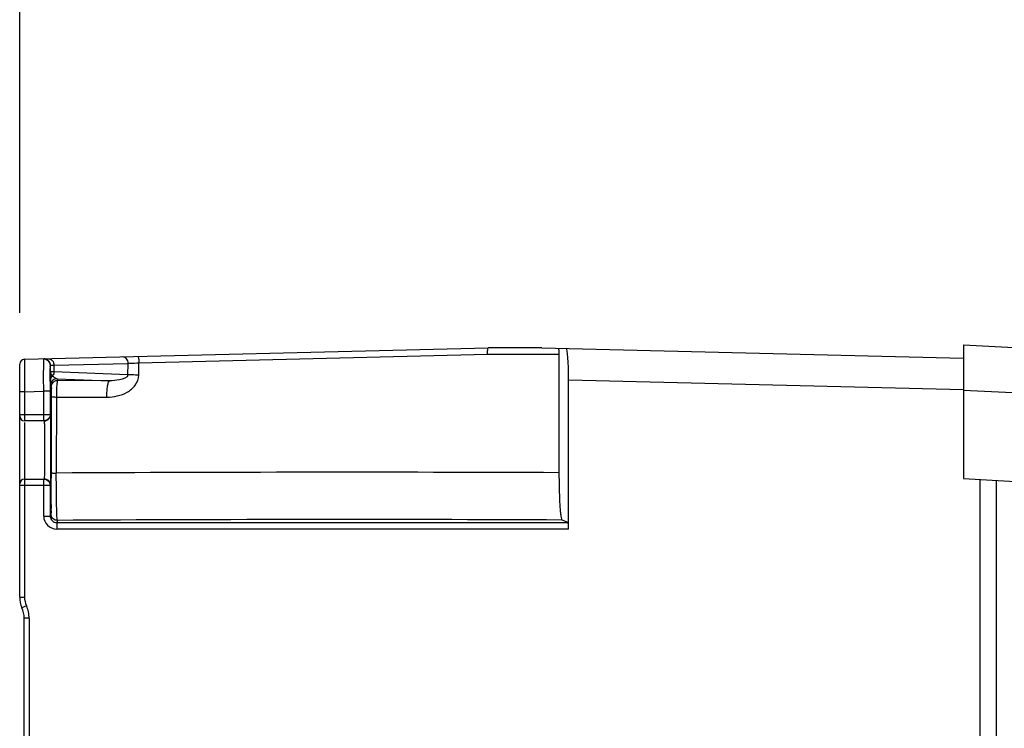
# Model space of a CAD drawing. Header units: inches. Extents: x 0 to 117, y 0 to 83.
# Tile 24 of 66: x 48.13 to 54.11, y 68.2 to 72.51. Entities that reach past the tile are written whole.
import ezdxf

# ---------------------------------------------------------------- set-up
doc = ezdxf.new("R2010")
doc.units = ezdxf.units.IN
doc.header["$LTSCALE"] = 6.431102
doc.header["$MEASUREMENT"] = 0
doc.layers.get('0').update_dxf_attribs({"linetype": 'CONTINUOUS'})
doc.styles.get("Standard").update_dxf_attribs({"font": 'txt', "width": 0.8})
doc.dimstyles.new('DIMSTYLE_2', dxfattribs={"dimtxt": 0.78125, "dimasz": 0.7, "dimexe": 0.18, "dimexo": 0.0625, "dimgap": 0.09, "dimtad": 1, "dimdec": 0, "dimzin": 4, "dimdsep": 46, "dimtxsty": 'STANDARD', "dimblk": '_FILLED', "dimblk1": '_FILLED', "dimblk2": '_FILLED', "dimcen": 0.09, "dimadec": 0, "dimazin": 0, "dimtfac": 1, "dimtdec": 0, "dimtofl": 0, "dimtmove": 0, "dimatfit": 3, "dimldrblk": '_FILLED', "dimfxl": 1, "dimtolj": 1, "dimtzin": 4, "dimarcsym": 0})

# ---------------------------------------------------------------- blocks, each defined once
blk = doc.blocks.new('_FILLED')
at = {"color": 0, "linetype": 'BYBLOCK'}
blk.add_solid([(0, 0), (-1, 0.1429), (-1, -0.1429)], dxfattribs=at)
blk = doc.blocks.new('*D6')
at = {"color": 7, "linetype": 'CONTINUOUS'}
for p, q in [((55.0751, 67.4895), (55.0751, 73.4079)), ((55.545, 69.6594), (55.545, 73.4079)), ((55.0751, 73.0329), (52.8201, 73.0329)), ((52.8201, 73.0329), (55.3101, 73.0329)), ((56.545, 73.0329), (55.3101, 73.0329)), ((55.545, 73.0329), (56.545, 73.0329))]:
    blk.add_line(p, q, dxfattribs=at)
at = {"color": 7, "linetype": 'CONTINUOUS', "xscale": 0.7, "yscale": 0.7, "zscale": 0.7}
blk.add_blockref('_FILLED', (55.0751, 73.0329), dxfattribs=at)
at = {"color": 7, "linetype": 'CONTINUOUS', "xscale": 0.7, "yscale": 0.7, "zscale": 0.7, "rotation": 180}
blk.add_blockref('_FILLED', (55.545, 73.0329), dxfattribs=at)
at = {"color": 7, "linetype": 'CONTINUOUS', "insert": (54.0701, 74.0095), "char_height": 0.78125, "width": 1.25, "attachment_point": 3, "line_spacing_factor": 0.9}
blk.add_mtext('12', dxfattribs=at)
blk = doc.blocks.new('*D7')
at = {"color": 7, "linetype": 'CONTINUOUS'}
for p, q in [((48.129, 70.7273), (48.129, 75.2829)), ((55.545, 69.6307), (55.545, 75.2829)), ((48.129, 74.9079), (51.837, 74.9079)), ((55.545, 74.9079), (51.837, 74.9079))]:
    blk.add_line(p, q, dxfattribs=at)
at = {"color": 7, "linetype": 'CONTINUOUS', "xscale": 0.7, "yscale": 0.7, "zscale": 0.7, "rotation": 180}
blk.add_blockref('_FILLED', (48.129, 74.9079), dxfattribs=at)
at = {"color": 7, "linetype": 'CONTINUOUS', "xscale": 0.7, "yscale": 0.7, "zscale": 0.7}
blk.add_blockref('_FILLED', (55.545, 74.9079), dxfattribs=at)
at = {"color": 7, "linetype": 'CONTINUOUS', "insert": (51.837, 75.8845), "char_height": 0.78125, "width": 1.875, "attachment_point": 2, "line_spacing_factor": 0.9}
blk.add_mtext('188', dxfattribs=at)

msp = doc.modelspace()

# ---------------------------------------------------------------- linework, layer by layer
at = {"color": 7, "linetype": 'CONTINUOUS'}
for p, q in [((48.1578, 70.4444), (50.9757, 70.5132)), ((51.302, 70.5132), (50.9757, 70.5132)), ((51.302, 70.5132), (53.8639, 70.4506)), ((53.8645, 70.5329), (53.8645, 69.7205)), ((53.8645, 70.5329), (54.4962, 70.4998)), ((48.1578, 70.4444), (48.1582, 70.346)), ((48.3371, 70.4086), (48.7885, 70.4196)), ((48.787, 70.3508), (48.7885, 70.4196)), ((48.8521, 70.3482), (48.8536, 70.4229)), ((48.8536, 70.4228), (50.9721, 70.4749)), ((50.9721, 70.4749), (51.4066, 70.4749)), ((51.4078, 69.7547), (51.4066, 70.4749)), ((48.129, 68.9984), (48.129, 70.4148)), ((48.3145, 70.3092), (48.315, 70.3839)), ((48.3157, 70.3699), (48.3157, 70.4077)), ((48.3157, 70.3699), (48.316, 70.3401)), ((48.3159, 70.4079), (48.3371, 70.4086)), ((48.3371, 70.4086), (48.3371, 70.3676)), ((48.787, 70.3508), (48.3371, 70.3676)), ((48.1582, 70.346), (48.1583, 70.3084)), ((48.1583, 70.3084), (48.1585, 70.2475)), ((48.316, 70.3472), (48.316, 70.3525)), ((48.316, 70.3401), (48.3161, 70.3246)), ((48.3161, 70.3246), (48.3162, 70.3199)), ((48.3327, 70.3403), (48.3302, 70.3438)), ((48.3565, 70.3263), (48.3599, 70.3161)), ((48.3565, 70.3263), (48.6762, 70.3144)), ((48.6762, 70.3144), (48.3599, 70.3161)), ((51.4637, 69.4125), (51.4637, 70.3203)), ((51.4637, 70.3203), (53.8645, 70.2616)), ((48.1585, 70.2475), (48.129, 70.2475)), ((48.1585, 70.2475), (48.275, 70.2503)), ((48.1585, 70.2475), (48.1585, 70.0709)), ((48.275, 70.0703), (48.275, 70.2503)), ((48.3144, 70.2503), (48.275, 70.2503)), ((48.3144, 70.2503), (48.3144, 70.1097)), ((48.3171, 70.287), (48.3205, 70.2767)), ((53.8645, 70.2577), (54.1615, 70.2421)), ((48.321, 70.2161), (48.3209, 69.7536)), ((48.321, 70.2242), (48.321, 70.2161)), ((48.3517, 70.215), (48.3516, 69.7525)), ((48.3517, 70.215), (48.6582, 70.2134)), ((48.129, 70.1097), (48.3144, 70.1097)), ((48.275, 70.0703), (48.1585, 70.0703)), ((48.1585, 70.0609), (48.1585, 68.9984)), ((48.1585, 69.716), (48.275, 69.716)), ((48.275, 69.4912), (48.275, 69.716)), ((48.3209, 69.7536), (48.3209, 69.7223)), ((53.8645, 69.7205), (55.897, 69.5928)), ((53.9637, 69.7143), (53.9637, 61.8043)), ((54.0621, 69.7081), (54.0621, 61.8105)), ((48.3144, 69.6766), (48.129, 69.6766)), ((48.3144, 69.6766), (48.3144, 69.4912)), ((48.275, 69.4912), (48.3144, 69.4912)), ((48.3581, 69.4647), (48.3538, 69.4518)), ((51.4613, 69.4518), (51.4259, 69.467)), ((48.3538, 69.4518), (48.3538, 69.4125)), ((48.3538, 69.4518), (51.4613, 69.4518)), ((51.4637, 69.4125), (48.3538, 69.4125)), ((48.129, 68.9984), (48.1585, 68.9984)), ((48.1697, 68.946), (48.1428, 68.934)), ((48.1566, 67.9742), (48.1566, 68.8695)), ((48.1861, 68.8695), (48.1566, 68.8695)), ((48.1861, 68.8695), (48.1861, 67.9528))]:
    msp.add_line(p, q, dxfattribs=at)
msp.add_lwpolyline([(48.3157, 70.4077), (48.3157, 70.4077), (48.3157, 70.4078), (48.3157, 70.4078), (48.3158, 70.4078), (48.3158, 70.4078), (48.3158, 70.4079), (48.3158, 70.4079), (48.3159, 70.4079), (48.3159, 70.4079)], dxfattribs=at)
for centre, radius, start, end in [((48.1585, 70.4148), 0.0295, 91.4, 179.98387), ((48.2766, 70.4079), 0.0393, 359.92894, 91.37508), ((65.5559, 70.2506), 17.2415, 179.8052, 180.0009), ((48.3559, 70.2869), 0.0388, 169.39052, 179.9347), ((48.1585, 70.0998), 0.0295, 180.00159, 270), ((48.2778, 70.1097), 0.0394, 269.98078, 0.0214), ((48.1585, 69.6865), 0.0295, 90, 179.99968), ((48.2778, 69.6766), 0.0394, 359.97869, 90.01913), ((48.275, 69.6766), 0.0395, 35.00104, 44.97808), ((25.0051, 69.7517), 23.3159, 359.64945, 359.92786), ((50.1099, -250.0186), 319.776, 89.767445, 90.31505), ((36.873, 69.6828), 11.4477, 359.39439, 359.63078), ((48.3538, 69.4912), 0.0787, 179.98963, 269.98881), ((48.3537, 69.4912), 0.0393, 179.93485, 270.01278), ((48.3575, 69.5041), 0.0389, 180.07913, 190.6093), ((50.101, -215.1653), 284.6354, 89.73332, 90.350856), ((48.2865, 68.9984), 0.1575, 180, 204.14685), ((48.2865, 68.9984), 0.128, 180, 204.14685), ((47.9991, 68.8695), 0.1575, 0, 24.14685), ((47.9991, 68.8695), 0.187, 0, 24.14685)]:
    msp.add_arc(centre, radius, start, end, dxfattribs=at)
for centre, major_axis, ratio, start_param, end_param in [((51.4521, 70.3205), (0, 0.189), 0.061144, -1.572296, -0.0015), ((51.4613, 69.4125), (0, 0.0394), 0.061163, -1.570796, -0.02618)]:
    msp.add_ellipse(centre, major_axis=major_axis, ratio=ratio, start_param=start_param, end_param=end_param, dxfattribs=at)
for points, knots in [([(50.9723, 70.4749), (50.9721, 70.484), (50.972, 70.4968), (50.9738, 70.5077), (50.9745, 70.5132), (50.9757, 70.5132)], [0, 0, 0, 0, 0.700392, 0.906196, 1, 1, 1, 1]), ([(51.4066, 70.4749), (51.4066, 70.4787), (51.4064, 70.4907), (51.4064, 70.5027), (51.405, 70.5107)], [0, 0, 0, 0, 0.321705, 1, 1, 1, 1]), ([(48.275, 70.2503), (48.2748, 70.2956), (48.2738, 70.3553), (48.2755, 70.4207), (48.2745, 70.4411), (48.2754, 70.447)], [0, 0, 0, 0, 0.689957, 0.909942, 1, 1, 1, 1]), ([(48.3038, 70.4479), (48.3125, 70.4481), (48.3314, 70.438), (48.337, 70.4185), (48.3371, 70.4086)], [0, 0, 0, 0, 0.464685, 1, 1, 1, 1]), ([(48.7885, 70.4196), (48.7884, 70.4295), (48.7829, 70.4491), (48.7639, 70.4592), (48.7552, 70.459)], [0, 0, 0, 0, 0.533209, 1, 1, 1, 1]), ([(48.7885, 70.4196), (48.7927, 70.4199), (48.8145, 70.4211), (48.8362, 70.4221), (48.8536, 70.4229)], [0, 0, 0, 0, 0.197501, 1, 1, 1, 1]), ([(48.8465, 70.4612), (48.8478, 70.4612), (48.8498, 70.4562), (48.8524, 70.4446), (48.8534, 70.432), (48.8536, 70.4229)], [0, 0, 0, 0, 0.10341, 0.309702, 1, 1, 1, 1]), ([(48.315, 70.3839), (48.3151, 70.3871), (48.3154, 70.395), (48.3149, 70.403), (48.3157, 70.4077)], [0, 0, 0, 0, 0.400241, 1, 1, 1, 1]), ([(48.3371, 70.3676), (48.3318, 70.3679), (48.3265, 70.3697), (48.3162, 70.3681), (48.3157, 70.3699)], [0, 0, 0, 0, 0.73296, 1, 1, 1, 1]), ([(48.3302, 70.3438), (48.328, 70.3457), (48.3213, 70.3531), (48.3159, 70.3628), (48.3157, 70.3699)], [0, 0, 0, 0, 0.288385, 1, 1, 1, 1]), ([(48.3162, 70.3199), (48.3163, 70.3117), (48.3172, 70.3009), (48.3162, 70.2896), (48.3171, 70.287)], [0, 0, 0, 0, 0.744537, 1, 1, 1, 1]), ([(48.3565, 70.3263), (48.3476, 70.3263), (48.3291, 70.3198), (48.3194, 70.3029), (48.3178, 70.2941)], [0, 0, 0, 0, 0.49958, 1, 1, 1, 1]), ([(48.3565, 70.3263), (48.35, 70.3269), (48.3407, 70.3311), (48.3345, 70.3381), (48.3327, 70.3403)], [0, 0, 0, 0, 0.699387, 1, 1, 1, 1]), ([(48.3599, 70.3161), (48.3571, 70.3151), (48.3567, 70.3015), (48.3531, 70.2832), (48.3523, 70.2509), (48.3517, 70.2277), (48.3517, 70.215)], [0, 0, 0, 0, 0.088124, 0.306506, 0.626402, 1, 1, 1, 1]), ([(48.6582, 70.2134), (48.7008, 70.2144), (48.7675, 70.2274), (48.8349, 70.2834), (48.8519, 70.3266), (48.8521, 70.3482)], [0, 0, 0, 0, 0.49708, 0.748412, 1, 1, 1, 1]), ([(48.6582, 70.2134), (48.6582, 70.226), (48.659, 70.2493), (48.6626, 70.2812), (48.667, 70.3011), (48.6726, 70.3139), (48.6762, 70.3144)], [0, 0, 0, 0, 0.362699, 0.675913, 0.895462, 1, 1, 1, 1]), ([(48.787, 70.3508), (48.7848, 70.3307), (48.7313, 70.316), (48.696, 70.3139), (48.6762, 70.3144)], [0, 0, 0, 0, 0.504356, 1, 1, 1, 1]), ([(48.8521, 70.3482), (48.8457, 70.3484), (48.824, 70.349), (48.8023, 70.3498), (48.787, 70.3508)], [0, 0, 0, 0, 0.292222, 1, 1, 1, 1]), ([(48.3205, 70.2767), (48.3221, 70.2719), (48.3193, 70.2538), (48.321, 70.2366), (48.321, 70.2242)], [0, 0, 0, 0, 0.291837, 1, 1, 1, 1]), ([(48.321, 70.2161), (48.3213, 70.2153), (48.3254, 70.2163), (48.3305, 70.215), (48.3405, 70.2153), (48.3477, 70.2151), (48.3517, 70.215)], [0, 0, 0, 0, 0.075774, 0.284658, 0.605099, 1, 1, 1, 1]), ([(48.2778, 70.0703), (48.2789, 70.0703), (48.277, 70.0631), (48.2794, 70.0557), (48.2785, 70.0381), (48.2793, 70.017), (48.2793, 69.9903), (48.2796, 69.9486), (48.2797, 69.8932), (48.2796, 69.8377), (48.2793, 69.796), (48.2793, 69.7693), (48.2785, 69.7482), (48.2794, 69.7306), (48.277, 69.7232), (48.2789, 69.716), (48.2778, 69.716)], [0, 0, 0, 0, 0.00968, 0.038127, 0.084342, 0.146504, 0.222251, 0.308676, 0.49998, 0.691286, 0.777715, 0.853474, 0.915645, 0.961869, 0.990319, 1, 1, 1, 1]), ([(48.3171, 69.6766), (48.3185, 69.6766), (48.316, 69.6854), (48.319, 69.6945), (48.3178, 69.7159), (48.3187, 69.7418), (48.3187, 69.7745), (48.319, 69.8254), (48.3191, 69.8932), (48.319, 69.9609), (48.3187, 70.0118), (48.3187, 70.0445), (48.3178, 70.0703), (48.3189, 70.0919), (48.316, 70.1007), (48.3185, 70.1098), (48.3171, 70.1097)], [0, 0, 0, 0, 0.00967, 0.038114, 0.084337, 0.146507, 0.22226, 0.30869, 0.500004, 0.691315, 0.777745, 0.853504, 0.915668, 0.96189, 0.990353, 1, 1, 1, 1]), ([(48.3209, 69.7536), (48.3212, 69.7528), (48.3253, 69.7538), (48.3304, 69.7525), (48.3404, 69.7528), (48.3475, 69.7526), (48.3516, 69.7525)], [0, 0, 0, 0, 0.075758, 0.284632, 0.605084, 1, 1, 1, 1]), ([(48.3581, 69.4647), (48.3567, 69.4666), (48.3571, 69.4752), (48.3549, 69.4913), (48.3546, 69.5179), (48.3529, 69.5691), (48.3522, 69.6485), (48.3514, 69.7159), (48.3516, 69.7525)], [0, 0, 0, 0, 0.023563, 0.082276, 0.174521, 0.297478, 0.61818, 1, 1, 1, 1]), ([(51.4259, 69.467), (51.4236, 69.468), (51.4216, 69.4776), (51.4183, 69.493), (51.4157, 69.52), (51.4118, 69.571), (51.4088, 69.6505), (51.4079, 69.718), (51.4078, 69.7547)], [0, 0, 0, 0, 0.025858, 0.084974, 0.176995, 0.299471, 0.619126, 1, 1, 1, 1]), ([(48.3201, 69.5618), (48.3199, 69.5478), (48.3181, 69.5289), (48.3204, 69.5091), (48.3187, 69.5041)], [0, 0, 0, 0, 0.724859, 1, 1, 1, 1]), ([(48.3581, 69.4647), (48.3491, 69.4647), (48.3307, 69.4712), (48.321, 69.4882), (48.3194, 69.497)], [0, 0, 0, 0, 0.499574, 1, 1, 1, 1])]:
    msp.add_open_spline(points, degree=3, knots=knots, dxfattribs=at)
for points in [[(48.2754, 70.447), (48.2905, 70.4474), (48.3078, 70.4358), (48.3131, 70.4216)], [(48.3131, 70.4216), (48.3148, 70.4172), (48.3157, 70.4124), (48.3157, 70.4077)], [(48.3371, 70.3676), (48.337, 70.3602), (48.3358, 70.3501), (48.3292, 70.3469)], [(48.3162, 70.3199), (48.3162, 70.3291), (48.3225, 70.3386), (48.3302, 70.3438)], [(48.3205, 70.2767), (48.3205, 70.2897), (48.3286, 70.3039), (48.3397, 70.3105)], [(48.3397, 70.3105), (48.3457, 70.3141), (48.3529, 70.3161), (48.3599, 70.3161)], [(48.3029, 70.0819), (48.2958, 70.0747), (48.2851, 70.0703), (48.275, 70.0703)], [(48.3144, 70.1097), (48.3144, 70.0996), (48.31, 70.089), (48.3029, 70.0819)], [(48.275, 69.716), (48.2851, 69.716), (48.2958, 69.7116), (48.3029, 69.7045)], [(48.3073, 69.6992), (48.3118, 69.6927), (48.3144, 69.6845), (48.3144, 69.6766)]]:
    msp.add_open_spline(points, degree=3, dxfattribs=at)

# ---------------------------------------------------------------- dimensions: what is measured, and where the dimension line sits
for base, p1, p2, picture, middle in [((48.129, 74.9079), (55.545, 69.6307), (48.129, 70.7273), '*D7', (50.8995, 75.4939)), ((55.0751, 73.0329), (55.545, 69.6594), (55.0751, 67.4895), '*D6', (52.1951, 73.6189))]:
    dim = msp.add_linear_dim(base=base, p1=p1, p2=p2, angle=180, dimstyle='DIMSTYLE_2', dxfattribs=at)
    dim.commit()
    dim.dimension.update_dxf_attribs({"geometry": picture, "text_midpoint": middle, "dimtype": 160})

doc.saveas('drawing.dxf')
